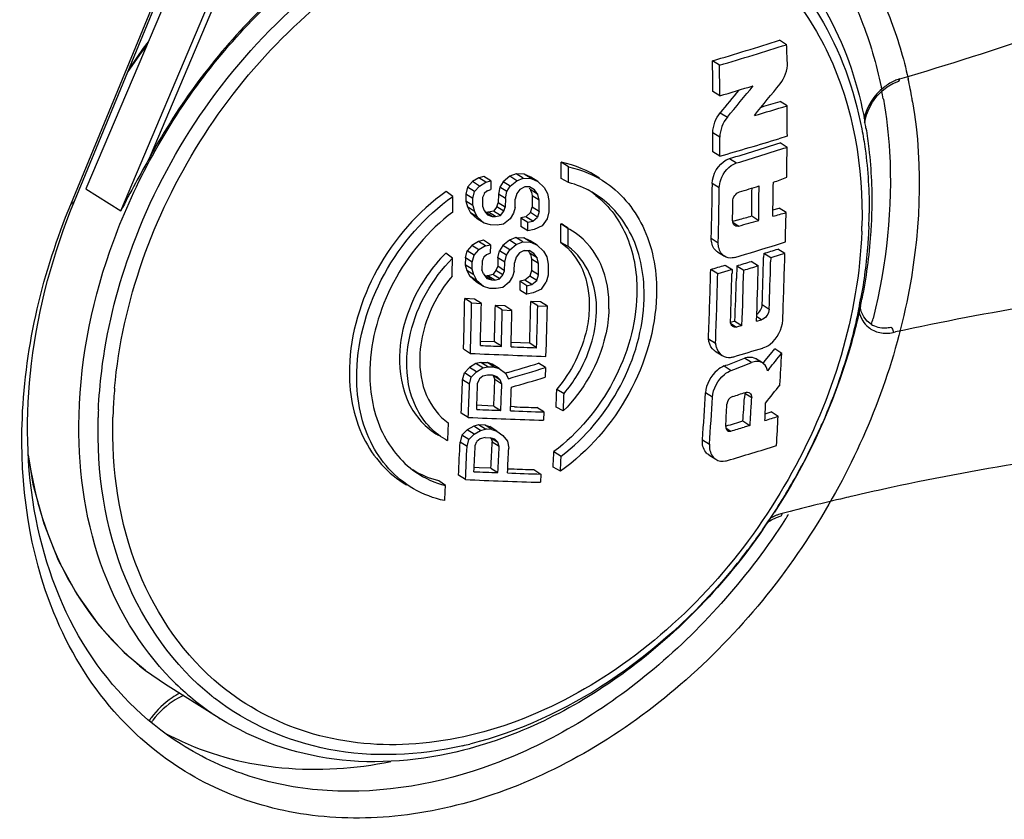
# Model space of a CAD drawing. Header units: millimetres. Extents: x 0 to 420, y 0 to 297.
# Tile 56 of 136: x 325.49 to 327.86, y 97.87 to 99.79. Entities that reach past the tile are written whole.
import ezdxf

# ---------------------------------------------------------------- set-up
doc = ezdxf.new("R2010")
doc.units = ezdxf.units.MM
doc.header["$LTSCALE"] = 23.1
doc.layers.get('0').update_dxf_attribs({"linetype": 'CONTINUOUS'})

msp = doc.modelspace()

# ---------------------------------------------------------------- linework, layer by layer
at = {"color": 7, "linetype": 'Continuous'}
for p, q in [((325.6162, 99.3491), (326.2734, 100.9444)), ((325.6254, 99.3572), (326.2681, 100.9171)), ((326.1394, 100.5358), (325.6527, 99.3862)), ((325.7366, 99.3333), (326.2233, 100.4829)), ((325.808, 99.4657), (326.2362, 100.4773)), ((327.3374, 99.7331), (327.3205, 99.7438)), ((327.1762, 99.6838), (327.1594, 99.6944)), ((327.6286, 99.6515), (327.629, 99.6498)), ((327.6294, 99.6519), (327.6298, 99.6502)), ((327.1766, 99.6102), (327.1598, 99.6208)), ((327.3385, 99.586), (327.3216, 99.5966)), ((327.5699, 99.6033), (327.5702, 99.6018)), ((327.5699, 99.6032), (327.5702, 99.6018)), ((327.178, 99.5695), (327.1949, 99.5588)), ((327.1768, 99.5107), (327.16, 99.5213)), ((327.339, 99.5132), (327.3187, 99.5071)), ((327.3386, 99.4863), (327.3218, 99.4969)), ((327.1766, 99.4649), (327.1598, 99.4755)), ((327.2002, 99.4593), (327.217, 99.4487)), ((326.8131, 99.4391), (326.7956, 99.4506)), ((326.5975, 99.4133), (326.5818, 99.4038)), ((326.6092, 99.4161), (326.5975, 99.4133)), ((326.6143, 99.4027), (326.5975, 99.4133)), ((326.626, 99.4055), (326.6092, 99.4161)), ((326.6717, 99.4167), (326.6561, 99.4037)), ((326.6872, 99.4228), (326.6717, 99.4167)), ((326.6885, 99.4061), (326.6717, 99.4167)), ((326.6729, 99.3931), (326.6885, 99.4061)), ((326.704, 99.4122), (326.6872, 99.4228)), ((326.7067, 99.422), (326.6872, 99.4228)), ((326.6885, 99.4061), (326.704, 99.4122)), ((326.704, 99.4122), (326.722, 99.4115)), ((326.7235, 99.4114), (326.7067, 99.422)), ((326.7222, 99.4145), (326.7067, 99.422)), ((326.722, 99.4115), (326.7235, 99.4114)), ((326.739, 99.4039), (326.7222, 99.4145)), ((326.7235, 99.4114), (326.739, 99.4039)), ((326.813, 99.4017), (326.7956, 99.4117)), ((325.6527, 99.3862), (325.7366, 99.3333)), ((326.57, 99.3907), (326.566, 99.3738)), ((326.5818, 99.4038), (326.57, 99.3907)), ((326.5868, 99.3801), (326.57, 99.3907)), ((326.5986, 99.3932), (326.5818, 99.4038)), ((326.5868, 99.3801), (326.5986, 99.3932)), ((326.5986, 99.3932), (326.6143, 99.4027)), ((326.6143, 99.4027), (326.626, 99.4055)), ((326.6182, 99.382), (326.6195, 99.3825)), ((326.6195, 99.3825), (326.626, 99.385)), ((326.626, 99.4055), (326.626, 99.385)), ((326.6482, 99.3904), (326.6443, 99.3735)), ((326.6561, 99.4037), (326.6482, 99.3904)), ((326.665, 99.3798), (326.6482, 99.3904)), ((326.6729, 99.3931), (326.6561, 99.4037)), ((326.665, 99.3798), (326.6729, 99.3931)), ((326.6962, 99.3853), (326.6884, 99.3754)), ((326.7079, 99.3916), (326.6962, 99.3853)), ((326.7195, 99.3911), (326.7079, 99.3916)), ((326.7311, 99.3838), (326.7195, 99.3911)), ((326.7389, 99.3732), (326.7221, 99.3838)), ((326.7389, 99.3732), (326.7311, 99.3838)), ((326.739, 99.4039), (326.7544, 99.3897)), ((326.7544, 99.3897), (326.7621, 99.3757)), ((327.1756, 99.3887), (327.1587, 99.3993)), ((326.5349, 99.3682), (326.5188, 99.3801)), ((326.5828, 99.3632), (326.566, 99.3738)), ((326.566, 99.3738), (326.566, 99.3568)), ((326.5828, 99.3632), (326.5868, 99.3801)), ((326.5828, 99.3462), (326.5828, 99.3632)), ((326.6064, 99.3655), (326.6063, 99.345)), ((326.609, 99.3722), (326.6064, 99.3655)), ((326.6103, 99.3756), (326.609, 99.3722)), ((326.6168, 99.3809), (326.6103, 99.3756)), ((326.6182, 99.382), (326.6168, 99.3809)), ((326.6443, 99.3735), (326.6442, 99.3531)), ((326.6611, 99.363), (326.6443, 99.3735)), ((326.6611, 99.363), (326.661, 99.3425)), ((326.6611, 99.363), (326.665, 99.3798)), ((326.6844, 99.3415), (326.6845, 99.3619)), ((326.6884, 99.3754), (326.6845, 99.3619)), ((326.7246, 99.3747), (326.7259, 99.37)), ((326.7259, 99.37), (326.7257, 99.3428)), ((326.7427, 99.3595), (326.7259, 99.37)), ((326.7427, 99.3595), (326.7389, 99.3732)), ((326.7425, 99.3322), (326.7427, 99.3595)), ((326.7621, 99.3757), (326.7659, 99.3585)), ((325.6162, 99.3491), (325.6252, 99.3568)), ((326.5828, 99.3462), (326.566, 99.3568)), ((326.566, 99.3568), (326.5699, 99.3429)), ((326.5867, 99.3324), (326.5699, 99.3429)), ((326.5699, 99.3429), (326.5776, 99.3289)), ((326.5828, 99.3462), (326.5867, 99.3324)), ((326.6063, 99.345), (326.6102, 99.3346)), ((326.6403, 99.343), (326.6324, 99.3332)), ((326.6403, 99.343), (326.6442, 99.3531)), ((326.6571, 99.3325), (326.6403, 99.343)), ((326.661, 99.3425), (326.6442, 99.3531)), ((326.6571, 99.3325), (326.661, 99.3425)), ((326.6844, 99.3415), (326.6804, 99.328)), ((326.7217, 99.3294), (326.7257, 99.3428)), ((326.7425, 99.3322), (326.7257, 99.3428)), ((326.7659, 99.3585), (326.7657, 99.3313)), ((327.3045, 99.3359), (327.3192, 99.34)), ((327.3361, 99.3294), (327.3192, 99.34)), ((326.5944, 99.3183), (326.5776, 99.3289)), ((326.5776, 99.3289), (326.5932, 99.3146)), ((326.5918, 99.323), (326.5867, 99.3324)), ((326.5944, 99.3183), (326.5918, 99.323)), ((326.61, 99.304), (326.5932, 99.3146)), ((326.61, 99.304), (326.5944, 99.3183)), ((326.6102, 99.3346), (326.618, 99.324)), ((326.6297, 99.3201), (326.6129, 99.3307)), ((326.6129, 99.3307), (326.6194, 99.3304)), ((326.618, 99.324), (326.6297, 99.3201)), ((326.6324, 99.3332), (326.6207, 99.3303)), ((326.6375, 99.3197), (326.6207, 99.3303)), ((326.6297, 99.3201), (326.6375, 99.3197)), ((326.6492, 99.3226), (326.6324, 99.3332)), ((326.6375, 99.3197), (326.6492, 99.3226)), ((326.6492, 99.3226), (326.6571, 99.3325)), ((326.6725, 99.3148), (326.6569, 99.3018)), ((326.6804, 99.328), (326.6725, 99.3148)), ((326.6984, 99.3167), (326.6982, 99.2963)), ((326.71, 99.3196), (326.6984, 99.3167)), ((326.6984, 99.3167), (326.7152, 99.3061)), ((326.7217, 99.3294), (326.71, 99.3196)), ((326.7268, 99.309), (326.71, 99.3196)), ((326.7385, 99.3188), (326.7217, 99.3294)), ((326.7268, 99.309), (326.7385, 99.3188)), ((326.7425, 99.3322), (326.7385, 99.3188)), ((326.7617, 99.3144), (326.7499, 99.2979)), ((326.7657, 99.3313), (326.7617, 99.3144)), ((327.2214, 99.3122), (327.2077, 99.3082)), ((327.2535, 99.3214), (327.2703, 99.3108)), ((326.6256, 99.2999), (326.61, 99.304)), ((326.6412, 99.2991), (326.6256, 99.2999)), ((326.6569, 99.3018), (326.6412, 99.2991)), ((326.715, 99.2857), (326.6982, 99.2963)), ((326.715, 99.2857), (326.7152, 99.3061)), ((326.7305, 99.2885), (326.715, 99.2857)), ((326.7152, 99.3061), (326.7268, 99.309)), ((326.7499, 99.2979), (326.7305, 99.2885)), ((326.8036, 99.2966), (326.7949, 99.3025)), ((326.8125, 99.2917), (326.7997, 99.2999)), ((326.8123, 99.2907), (326.8036, 99.2966)), ((326.8121, 99.2759), (326.8123, 99.2907)), ((326.8289, 99.2806), (326.8161, 99.2886)), ((327.21, 99.3089), (327.2077, 99.3082)), ((327.208, 99.3061), (327.2224, 99.297)), ((326.6863, 99.2696), (326.6707, 99.2635)), ((326.7031, 99.2591), (326.6863, 99.2696)), ((326.6863, 99.2696), (326.7057, 99.2689)), ((326.7224, 99.2583), (326.7057, 99.2689)), ((326.721, 99.2614), (326.7057, 99.2689)), ((327.1563, 99.2677), (327.1731, 99.2571)), ((326.5809, 99.2505), (326.569, 99.2375)), ((326.5967, 99.26), (326.5809, 99.2505)), ((326.5977, 99.24), (326.5809, 99.2505)), ((326.6084, 99.2629), (326.5967, 99.26)), ((326.6134, 99.2494), (326.5967, 99.26)), ((326.6134, 99.2494), (326.5977, 99.24)), ((326.6252, 99.2523), (326.6084, 99.2629)), ((326.6134, 99.2494), (326.6252, 99.2523)), ((326.6252, 99.2523), (326.625, 99.2319)), ((326.655, 99.2506), (326.6471, 99.2374)), ((326.6707, 99.2635), (326.655, 99.2506)), ((326.6718, 99.24), (326.655, 99.2506)), ((326.6875, 99.2529), (326.6707, 99.2635)), ((326.6718, 99.24), (326.6875, 99.2529)), ((326.6875, 99.2529), (326.7031, 99.2591)), ((326.7031, 99.2591), (326.7209, 99.2583)), ((326.7209, 99.2583), (326.7224, 99.2583)), ((326.7209, 99.2583), (326.7224, 99.2583)), ((326.7378, 99.2509), (326.721, 99.2614)), ((326.7224, 99.2583), (326.7378, 99.2509)), ((326.7378, 99.2509), (326.7531, 99.2367)), ((326.8118, 99.2478), (326.7943, 99.2579)), ((327.3131, 99.2521), (327.3344, 99.2588)), ((327.3331, 99.231), (327.3163, 99.2417)), ((326.5339, 99.2195), (326.5177, 99.2317)), ((326.5649, 99.2208), (326.5647, 99.2038)), ((326.5649, 99.2208), (326.569, 99.2375)), ((326.5817, 99.2102), (326.5649, 99.2208)), ((326.5858, 99.2269), (326.569, 99.2375)), ((326.5817, 99.2102), (326.5858, 99.2269)), ((326.5858, 99.2269), (326.5977, 99.24)), ((326.6079, 99.2191), (326.6052, 99.2125)), ((326.6092, 99.2225), (326.6079, 99.2191)), ((326.6092, 99.2225), (326.6079, 99.2191)), ((326.6158, 99.2278), (326.6092, 99.2225)), ((326.6171, 99.2289), (326.6158, 99.2278)), ((326.6171, 99.2289), (326.6158, 99.2278)), ((326.6171, 99.2289), (326.6184, 99.2294)), ((326.6184, 99.2294), (326.625, 99.2319)), ((326.643, 99.2206), (326.6427, 99.2003)), ((326.643, 99.2206), (326.6471, 99.2374)), ((326.6597, 99.21), (326.643, 99.2206)), ((326.6639, 99.2268), (326.6471, 99.2374)), ((326.6597, 99.21), (326.6639, 99.2268)), ((326.6639, 99.2268), (326.6718, 99.24)), ((326.6871, 99.2224), (326.683, 99.209)), ((326.695, 99.2323), (326.6871, 99.2224)), ((326.7067, 99.2386), (326.695, 99.2323)), ((326.7067, 99.2386), (326.7183, 99.2381)), ((326.7298, 99.2308), (326.7183, 99.2381)), ((326.7374, 99.2204), (326.7206, 99.231)), ((326.723, 99.2218), (326.7243, 99.2173)), ((326.7243, 99.2173), (326.7238, 99.1902)), ((326.7411, 99.2067), (326.7243, 99.2173)), ((326.7374, 99.2204), (326.7298, 99.2308)), ((326.7411, 99.2067), (326.7374, 99.2204)), ((326.7531, 99.2367), (326.7606, 99.2229)), ((326.7606, 99.2229), (326.7642, 99.2058)), ((327.1709, 99.235), (327.1878, 99.2244)), ((327.2824, 99.2312), (327.2821, 99.2213)), ((327.2992, 99.2206), (327.2824, 99.2312)), ((327.2992, 99.2206), (327.299, 99.2107)), ((327.3216, 99.2275), (327.2992, 99.2206)), ((327.3331, 99.231), (327.3216, 99.2275)), ((327.3329, 99.2212), (327.3331, 99.231)), ((326.5815, 99.1932), (326.5647, 99.2038)), ((326.5647, 99.2038), (326.5684, 99.1901)), ((326.5815, 99.1932), (326.5817, 99.2102)), ((326.5852, 99.1795), (326.5815, 99.1932)), ((326.6052, 99.2125), (326.6049, 99.1921)), ((326.6427, 99.2003), (326.6386, 99.1903)), ((326.6594, 99.1897), (326.6427, 99.2003)), ((326.6594, 99.1897), (326.6597, 99.21)), ((326.6827, 99.1887), (326.683, 99.209)), ((326.7406, 99.1796), (326.7411, 99.2067)), ((326.7642, 99.2058), (326.7637, 99.1788)), ((327.1895, 99.2031), (327.2063, 99.1924)), ((327.2174, 99.2016), (327.2165, 99.1709)), ((327.2174, 99.2016), (327.2342, 99.191)), ((327.2525, 99.2123), (327.2694, 99.2017)), ((326.5852, 99.1795), (326.5684, 99.1901)), ((326.5684, 99.1901), (326.576, 99.1762)), ((326.5928, 99.1656), (326.576, 99.1762)), ((326.576, 99.1762), (326.5914, 99.1619)), ((326.5852, 99.1795), (326.5928, 99.1656)), ((326.6087, 99.1818), (326.6049, 99.1921)), ((326.6087, 99.1818), (326.6163, 99.1713)), ((326.6279, 99.1674), (326.6112, 99.178)), ((326.6112, 99.178), (326.6176, 99.1777)), ((326.6163, 99.1713), (326.6279, 99.1674)), ((326.6307, 99.1805), (326.6189, 99.1776)), ((326.6357, 99.1671), (326.6189, 99.1776)), ((326.6386, 99.1903), (326.6307, 99.1805)), ((326.6475, 99.1699), (326.6307, 99.1805)), ((326.6357, 99.1671), (326.6475, 99.1699)), ((326.6554, 99.1797), (326.6386, 99.1903)), ((326.6554, 99.1797), (326.6594, 99.1897)), ((326.6786, 99.1754), (326.6706, 99.1622)), ((326.6827, 99.1887), (326.6786, 99.1754)), ((326.7197, 99.1769), (326.708, 99.1672)), ((326.7238, 99.1902), (326.7197, 99.1769)), ((326.7365, 99.1663), (326.7197, 99.1769)), ((326.7406, 99.1796), (326.7238, 99.1902)), ((326.7365, 99.1663), (326.7406, 99.1796)), ((326.7637, 99.1788), (326.7595, 99.162)), ((327.1547, 99.1829), (327.1549, 99.1928)), ((327.1717, 99.1822), (327.1549, 99.1928)), ((327.1715, 99.1723), (327.1717, 99.1822)), ((327.1957, 99.1893), (327.1717, 99.1822)), ((327.2063, 99.1924), (327.1957, 99.1893)), ((327.2063, 99.1924), (327.2061, 99.1826)), ((327.2168, 99.1807), (327.2165, 99.1709)), ((326.6082, 99.1514), (326.5914, 99.1619)), ((326.6082, 99.1514), (326.5928, 99.1656)), ((326.6237, 99.1473), (326.6082, 99.1514)), ((326.6393, 99.1466), (326.6237, 99.1473)), ((326.6279, 99.1674), (326.6357, 99.1671)), ((326.6549, 99.1493), (326.6393, 99.1466)), ((326.6706, 99.1622), (326.6549, 99.1493)), ((326.6963, 99.1642), (326.6959, 99.144)), ((326.708, 99.1672), (326.6963, 99.1642)), ((326.7131, 99.1537), (326.6963, 99.1642)), ((326.7247, 99.1566), (326.708, 99.1672)), ((326.7127, 99.1334), (326.7131, 99.1537)), ((326.7131, 99.1537), (326.7247, 99.1566)), ((326.7247, 99.1566), (326.7365, 99.1663)), ((326.7477, 99.1456), (326.7595, 99.162)), ((326.5801, 99.1121), (326.5633, 99.1227)), ((326.5867, 99.1216), (326.5633, 99.1227)), ((326.6959, 99.144), (326.7127, 99.1334)), ((326.7282, 99.1362), (326.7127, 99.1334)), ((326.7477, 99.1456), (326.7282, 99.1362)), ((326.5801, 99.1121), (326.6035, 99.111)), ((326.6035, 99.111), (326.5867, 99.1216)), ((326.6538, 99.0953), (326.637, 99.1059)), ((326.6602, 99.1049), (326.637, 99.1059)), ((326.677, 99.0944), (326.6602, 99.1049)), ((326.7391, 99.1054), (326.7223, 99.116)), ((326.7454, 99.1151), (326.7223, 99.116)), ((326.7391, 99.1054), (326.7622, 99.1046)), ((326.7622, 99.1046), (326.7454, 99.1151)), ((327.2786, 99.1082), (327.2955, 99.0976)), ((326.6538, 99.0953), (326.677, 99.0944)), ((327.2768, 99.0716), (327.2655, 99.0787)), ((327.2132, 99.0682), (327.2021, 99.0654)), ((327.2029, 99.0629), (327.2166, 99.0542)), ((327.2132, 99.0682), (327.23, 99.0576)), ((327.23, 99.0576), (327.2166, 99.0542)), ((327.2651, 99.0681), (327.2768, 99.0716)), ((327.5402, 99.0611), (327.5403, 99.0611)), ((326.6348, 99.0185), (326.6354, 99.0406)), ((327.5933, 99.0412), (327.5993, 99.0425)), ((327.5933, 99.0412), (327.5993, 99.0424)), ((326.5604, 99.0015), (326.561, 99.0219)), ((326.6348, 99.0185), (326.6014, 99.0199)), ((326.6516, 99.0079), (326.6348, 99.0185)), ((326.7196, 99.0152), (326.675, 99.0169)), ((326.7364, 99.0046), (326.7196, 99.0152)), ((327.1496, 99.0263), (327.1664, 99.0157)), ((326.5604, 99.0015), (326.5772, 98.9909)), ((327.1653, 98.9964), (327.1822, 98.9858)), ((327.2364, 98.9797), (327.2394, 98.9807)), ((327.286, 98.9735), (327.2985, 98.989)), ((327.2985, 98.989), (327.3087, 99.0016)), ((327.3255, 98.991), (327.3087, 99.0016)), ((326.5747, 98.9572), (326.5626, 98.9443)), ((326.5905, 98.9666), (326.5747, 98.9572)), ((326.5914, 98.9466), (326.5747, 98.9572)), ((326.6023, 98.9694), (326.5905, 98.9666)), ((326.6073, 98.956), (326.5905, 98.9666)), ((326.619, 98.9589), (326.6023, 98.9694)), ((326.6023, 98.9694), (326.6178, 98.9688)), ((326.6073, 98.956), (326.619, 98.9589)), ((326.6345, 98.9582), (326.6178, 98.9688)), ((326.6293, 98.965), (326.6178, 98.9688)), ((326.619, 98.9589), (326.632, 98.9583)), ((326.6461, 98.9544), (326.6293, 98.965)), ((326.632, 98.9583), (326.6345, 98.9582)), ((326.6345, 98.9582), (326.6461, 98.9544)), ((326.7579, 98.9569), (326.7411, 98.9675)), ((326.7579, 98.9569), (326.7571, 98.9335)), ((327.1875, 98.9607), (327.2043, 98.9501)), ((327.22, 98.9733), (327.2364, 98.9797)), ((327.2533, 98.9691), (327.2364, 98.9797)), ((327.2563, 98.9701), (327.2533, 98.9691)), ((327.2795, 98.9679), (327.2627, 98.9785)), ((327.2808, 98.967), (327.286, 98.9735)), ((326.5581, 98.9277), (326.5626, 98.9443)), ((326.5793, 98.9337), (326.5626, 98.9443)), ((326.5749, 98.9172), (326.5793, 98.9337)), ((326.5854, 98.9402), (326.5793, 98.9337)), ((326.5914, 98.9466), (326.5854, 98.9402)), ((326.5914, 98.9466), (326.6073, 98.956)), ((326.6067, 98.9359), (326.5987, 98.9295)), ((326.6184, 98.9388), (326.6067, 98.9359)), ((326.63, 98.9383), (326.6184, 98.9388)), ((326.6415, 98.9345), (326.63, 98.9383)), ((326.6322, 98.938), (326.6352, 98.9296)), ((326.6339, 98.937), (326.649, 98.9275)), ((326.649, 98.9275), (326.6415, 98.9345)), ((326.6461, 98.9544), (326.6612, 98.9437)), ((326.6612, 98.9437), (326.6685, 98.93)), ((326.6661, 98.9449), (326.6613, 98.9435)), ((327.2955, 98.9537), (327.2917, 98.949)), ((326.5749, 98.9172), (326.5581, 98.9277)), ((326.5973, 98.9263), (326.5944, 98.9197)), ((326.5987, 98.9295), (326.5973, 98.9263)), ((326.6352, 98.9296), (326.6358, 98.9278)), ((326.6525, 98.9173), (326.6358, 98.9278)), ((326.6525, 98.9173), (326.649, 98.9275)), ((326.7848, 98.9052), (326.8023, 98.8945)), ((327.1592, 98.8856), (327.1424, 98.8962)), ((327.2366, 98.8948), (327.2359, 98.8837)), ((327.2534, 98.8841), (327.2366, 98.8948)), ((326.6046, 98.8656), (326.5925, 98.8661)), ((326.6334, 98.8644), (326.6046, 98.8656)), ((326.6334, 98.8644), (326.6502, 98.8538)), ((326.6829, 98.8626), (326.6737, 98.8629)), ((326.8005, 98.8526), (326.783, 98.8616)), ((326.572, 98.837), (326.5552, 98.8476)), ((326.7538, 98.8501), (326.737, 98.8607)), ((326.7538, 98.8501), (326.753, 98.8301)), ((327.286, 98.8457), (327.3002, 98.8502)), ((327.3171, 98.8396), (327.3002, 98.8502)), ((326.5238, 98.8236), (326.523, 98.803)), ((326.585, 98.8163), (326.569, 98.807)), ((326.5967, 98.8192), (326.585, 98.8163)), ((326.6017, 98.8057), (326.585, 98.8163)), ((326.6135, 98.8086), (326.5967, 98.8192)), ((326.6122, 98.8185), (326.5967, 98.8192)), ((326.6289, 98.808), (326.6122, 98.8185)), ((326.6122, 98.8185), (326.6236, 98.8148)), ((326.6404, 98.8042), (326.6236, 98.8148)), ((327.2325, 98.8284), (327.2493, 98.8178)), ((327.2493, 98.8178), (327.2355, 98.8137)), ((326.523, 98.803), (326.5222, 98.7843)), ((326.5568, 98.7941), (326.5522, 98.7777)), ((326.569, 98.807), (326.5568, 98.7941)), ((326.5736, 98.7836), (326.5568, 98.7941)), ((326.5858, 98.7964), (326.569, 98.807)), ((326.5798, 98.79), (326.5838, 98.7943)), ((326.5838, 98.7943), (326.5858, 98.7964)), ((326.5858, 98.7964), (326.6017, 98.8057)), ((326.6017, 98.8057), (326.6135, 98.8086)), ((326.6162, 98.8085), (326.6135, 98.8086)), ((326.6289, 98.808), (326.6162, 98.8085)), ((326.6289, 98.808), (326.6404, 98.8042)), ((326.6404, 98.8042), (326.6554, 98.7936)), ((326.6554, 98.7936), (326.6663, 98.7799)), ((327.1913, 98.8116), (327.203, 98.8042)), ((326.5183, 98.7835), (326.5164, 98.7846)), ((326.5222, 98.7843), (326.5221, 98.7815)), ((326.569, 98.7671), (326.5522, 98.7777)), ((326.569, 98.7671), (326.5736, 98.7836)), ((326.5736, 98.7836), (326.5798, 98.79)), ((326.5885, 98.7696), (326.5928, 98.7794)), ((326.6009, 98.7858), (326.5928, 98.7794)), ((326.6126, 98.7886), (326.6009, 98.7858)), ((326.6126, 98.7886), (326.6242, 98.7882)), ((326.6356, 98.7844), (326.6242, 98.7882)), ((326.6263, 98.788), (326.6291, 98.7796)), ((326.6281, 98.7869), (326.6431, 98.7774)), ((326.6291, 98.7796), (326.6297, 98.7779)), ((326.6464, 98.7673), (326.6297, 98.7779)), ((326.6431, 98.7774), (326.6356, 98.7844)), ((326.6464, 98.7673), (326.6431, 98.7774)), ((326.6663, 98.7799), (326.6694, 98.7632)), ((327.135, 98.7835), (327.1518, 98.7729)), ((326.7779, 98.7548), (326.7953, 98.744)), ((327.15, 98.7469), (327.1669, 98.7363)), ((326.5652, 98.6875), (326.5484, 98.6981)), ((326.5978, 98.716), (326.586, 98.7165)), ((326.6266, 98.7149), (326.5978, 98.716)), ((326.6266, 98.7149), (326.6434, 98.7043)), ((326.6669, 98.7135), (326.6756, 98.7132)), ((326.7299, 98.7114), (326.7467, 98.7008)), ((326.7467, 98.7008), (326.7456, 98.681)), ((326.7934, 98.7077), (326.7759, 98.7171)), ((326.5171, 98.6731), (326.501, 98.6843)), ((327.5891, 98.6684), (327.578, 98.666)), ((327.5891, 98.6683), (327.578, 98.666)), ((325.796, 98.2289), (325.844, 98.1956)), ((325.844, 98.1956), (325.9728, 98.1144))]:
    msp.add_line(p, q, dxfattribs=at)
for points in [[(325.8025, 99.7401), (325.7899, 99.7244), (325.7565, 99.6753)], [(327.5249, 99.5459), (327.5251, 99.548), (327.5292, 99.5641), (327.5356, 99.58), (327.5441, 99.5952), (327.5544, 99.6092), (327.5663, 99.6215), (327.5793, 99.6317), (327.5929, 99.6396), (327.607, 99.645)], [(327.5403, 99.0611), (327.531, 99.0685), (327.5228, 99.0789), (327.5169, 99.0915), (327.5139, 99.1035)], [(325.5145, 98.7422), (325.5252, 98.6769), (325.5511, 98.5822), (325.5863, 98.4936), (325.6307, 98.4118), (325.6838, 98.3378), (325.7449, 98.2722), (325.7957, 98.2291)], [(327.2917, 98.5848), (327.3011, 98.5909), (327.3127, 98.5965), (327.3239, 98.6003)]]:
    msp.add_lwpolyline(points, dxfattribs=at)
for centre, radius, start, end in [((325.5334, 106.7632), 7.409, 286.27525, 289.09196), ((323.5339, 111.7997), 12.6366, 286.67265, 287.43661), ((327.0127, 98.8196), 1.5187, 143.1487, 146.1371), ((323.5399, 111.831), 12.6799, 286.66537, 287.42682), ((312.5689, 99.0853), 14.7826, 2.3436, 2.51191), ((312.5089, 99.5868), 14.6509, 0.13305, 0.42081), ((312.5253, 99.5777), 14.6513, 0.1271, 0.41484), ((327.6392, 99.5518), 0.1036, 109.1371, 115.3789), ((327.6365, 99.5595), 0.0954, 106.2721, 109.0906), ((326.5706, 99.4172), 1.0845, 9.9188, 12.4082), ((323.5316, 111.9264), 12.8443, 286.48596, 286.86083), ((315.4541, 109.2961), 15.2334, 320.31965, 320.58591), ((316.6326, 108.3321), 13.7307, 320.28625, 320.69433), ((316.6441, 108.2336), 13.7068, 320.75861, 321.17006), ((326.5322, 99.4202), 1.0537, 10.0029, 11.0078), ((323.6253, 111.9653), 12.9092, 286.43019, 286.63863), ((326.5487, 99.4132), 1.1067, 9.7041, 9.9264), ((326.545, 99.4126), 1.1105, 9.4734, 9.7041), ((323.7215, 111.6853), 12.6284, 286.27188, 286.64358), ((312.9689, 99.4388), 14.3704, 0.29669, 0.58685), ((326.5564, 99.3712), 0.9851, 9.4332, 10.2446), ((312.7737, 99.5705), 14.3864, 359.62171, 359.80381), ((312.7048, 99.5614), 14.4721, 359.61827, 359.79926), ((323.6218, 111.7208), 12.761, 286.17466, 286.84013), ((323.5469, 111.4801), 12.5637, 286.90474, 287.48517), ((323.5446, 111.5378), 12.6346, 286.8975, 287.47474), ((313.0384, 99.6319), 14.3009, 359.12916, 359.41676), ((312.9426, 99.4483), 13.8531, 359.84846, 0.0094), ((312.8419, 99.4392), 13.9712, 359.84647, 359.99966), ((322.9286, 111.011), 12.4064, 290.65818, 290.81742), ((328.315, 100.5575), 1.9786, 216.1923, 216.3189), ((326.005, 98.8597), 0.8882, 36.1631, 36.3052), ((326.1797, 99.234), 0.5627, 15.2005, 15.4422), ((326.741, 99.1951), 0.2232, 51.9161, 57.7145), ((313.0802, 99.5986), 14.08, 358.65357, 359.18915), ((312.9887, 99.5905), 14.1883, 358.65365, 359.18513), ((323.5395, 111.5845), 12.7493, 286.79624, 287.01917), ((313.177, 99.4973), 14.0776, 359.28425, 359.5568), ((313.0756, 99.4883), 14.1958, 359.2837, 359.61769), ((313.1181, 99.5776), 14.1885, 358.96171, 359.29203), ((311.4419, 99.3981), 15.093, 359.74459, 359.88646), ((327.7328, 99.6554), 1.0466, 195.1715, 195.5608), ((312.9986, 99.4943), 14.2101, 359.25785, 359.44418), ((326.6081, 99.1048), 0.2259, 86.8048, 87.1396), ((323.7161, 111.545), 12.7251, 285.9895, 286.13981), ((323.9444, 111.4724), 12.6078, 285.45534, 285.60553), ((313.4052, 99.6241), 13.934, 358.49772, 358.7881), ((326.4256, 99.3389), 1.1103, 358.458, 359.4499), ((313.0536, 99.456), 13.7421, 359.17391, 359.35962), ((326.7201, 99.1575), 0.1632, 60.7937, 62.7011), ((326.7366, 99.1466), 0.1627, 60.7688, 62.2797), ((323.7147, 111.6045), 12.7976, 285.90776, 286.13106), ((326.0426, 99.3362), 1.4764, 358.001, 358.4586), ((326.4129, 99.3392), 1.123, 357.8389, 358.4583), ((313.0875, 99.446), 13.7257, 359.17266, 359.2899), ((323.5549, 111.3758), 12.6928, 286.75156, 287.22283), ((323.6271, 111.1348), 12.4522, 287.0706, 287.23378), ((311.747, 99.3858), 14.7878, 359.1907, 359.35591), ((328.1291, 100.2593), 1.7439, 215.9215, 216.0631), ((325.969, 98.6868), 0.928, 35.9053, 36.0376), ((326.1278, 99.0728), 0.6136, 14.7202, 14.9411), ((327.8382, 99.5216), 1.1547, 194.6936, 195.0449), ((313.6068, 99.5889), 13.6803, 357.9863, 358.46012), ((313.6146, 99.59), 13.7233, 357.83132, 358.45991), ((323.5107, 111.5178), 12.8525, 286.47157, 286.63238), ((323.5697, 111.3112), 12.6471, 286.76352, 286.92985), ((323.5648, 111.3787), 12.7281, 286.75588, 286.92117), ((313.5266, 99.5712), 13.7477, 357.9029, 358.4597), ((313.5373, 99.5808), 13.7667, 357.98853, 358.45939), ((326.6056, 98.9263), 0.2517, 86.9708, 87.2705), ((321.774, 103.121), 6.2739, 320.96656, 321.08182), ((313.4787, 99.5505), 13.6809, 357.8044, 358.46038), ((313.4443, 99.5413), 13.7322, 357.80666, 358.4602), ((313.4401, 99.5528), 13.7709, 357.97922, 358.45953), ((313.5729, 99.5681), 13.6494, 357.90117, 358.33249), ((313.4864, 99.5607), 13.7528, 357.90361, 358.4597), ((312.5457, 99.3987), 14.0204, 358.46029, 358.872), ((312.3606, 99.3938), 14.2223, 358.3765, 358.86485), ((312.4407, 99.3981), 14.1657, 358.42998, 358.83862), ((312.6432, 99.4168), 13.9973, 358.45977, 358.72718), ((312.7424, 99.4385), 13.9836, 358.45956, 358.67856), ((312.9984, 99.4217), 13.7443, 358.26103, 358.68147), ((313.1089, 99.4254), 13.657, 358.14645, 358.65384), ((326.2378, 99.3585), 1.2993, 348.8005, 348.9916), ((326.2435, 99.3574), 1.2935, 348.9913, 349.5087), ((326.2009, 99.3804), 1.3427, 348.1003, 348.8661), ((329.0169, 92.5082), 6.6863, 99.27589, 102.24001), ((312.663, 99.4064), 13.9942, 358.36815, 358.72631), ((312.7588, 99.4104), 13.9218, 358.33925, 358.69917), ((326.0932, 99.4365), 1.4964, 345.4586, 346.0114), ((312.8696, 99.4353), 13.8564, 358.26272, 358.45875), ((327.4058, 117.3954), 18.403, 267.49392, 267.65113), ((327.3892, 116.9824), 17.9897, 267.72409, 267.92052), ((323.5715, 111.1965), 12.7442, 286.59073, 286.91796), ((327.3901, 117.1277), 18.155, 267.43364, 268.00719), ((316.3073, 107.8206), 14.1195, 321.09821, 321.29258), ((314.0027, 99.6667), 13.3399, 356.77072, 357.09666), ((322.4344, 113.1462), 14.8184, 286.59273, 286.89571), ((322.6322, 112.5331), 14.1892, 286.52663, 286.9037), ((321.5831, 113.4363), 15.5227, 291.16461, 291.29315), ((322.634, 110.7777), 12.6799, 291.12715, 291.36461), ((322.7326, 112.5763), 14.224, 286.0932, 286.43564), ((312.9932, 99.3853), 13.5726, 357.72939, 358.06801), ((312.8964, 99.3785), 13.6863, 357.73257, 358.06838), ((312.9226, 99.3831), 13.6797, 357.79254, 358.05858), ((313.0422, 99.406), 13.602, 357.71807, 357.98544), ((313.0122, 99.3967), 13.6488, 357.72046, 357.98691), ((313.0539, 99.402), 13.6305, 357.69155, 357.93017), ((316.2303, 107.6861), 14.1401, 321.43908, 321.66327), ((326.847, 98.8065), 1.1299, 174.8885, 177.51), ((313.826, 99.418), 12.969, 357.54109, 357.73384), ((313.7815, 99.4096), 13.031, 357.55025, 357.73469), ((313.9826, 99.7036), 13.1846, 355.99809, 356.48906), ((313.8817, 99.6997), 13.3025, 356.00482, 356.49146), ((323.3164, 111.0355), 12.7563, 287.75781, 287.9074), ((327.3548, 117.4733), 18.6229, 267.9323, 268.0989), ((313.9163, 99.4974), 13.2923, 357.05701, 357.28811), ((314.0563, 99.6735), 13.2032, 356.32994, 356.57054), ((313.7595, 99.6816), 13.5175, 356.44942, 356.61806), ((314.0722, 99.3766), 13.2244, 357.62899, 357.813), ((326.8079, 98.8065), 1.1263, 177.5187, 178.4575), ((326.8115, 98.8082), 1.0944, 177.5189, 178.4578), ((327.3591, 117.0833), 18.2432, 267.59063, 267.77301), ((327.3396, 116.5736), 17.7332, 267.84649, 268.10684), ((314.2801, 99.6478), 12.9958, 356.33826, 356.45602), ((323.4993, 110.7583), 12.5152, 287.6089, 287.76142), ((314.1982, 99.5666), 13.139, 356.52029, 356.82817), ((327.342, 116.773), 17.9525, 267.5417, 268.11979), ((323.6457, 111.0194), 12.7077, 286.20416, 286.39472), ((326.0731, 99.4124), 1.4731, 332.8012, 336.0534), ((326.091, 99.4043), 1.4535, 336.0593, 336.449), ((323.5079, 111.5445), 13.2653, 286.17367, 286.3201), ((326.5978, 98.9255), 0.1627, 240.7683, 242.2789), ((313.2612, 99.3735), 13.3044, 357.09016, 357.43341), ((313.1937, 99.366), 13.3887, 357.09506, 357.43616), ((313.195, 99.3717), 13.4071, 357.1562, 357.42594), ((313.3143, 99.3943), 13.3296, 357.07868, 357.34977), ((313.2872, 99.3849), 13.3735, 357.0831, 357.35331), ((323.5989, 110.846), 12.6351, 286.53537, 287.09486), ((313.326, 99.3901), 13.358, 357.05379, 357.30999), ((313.9667, 99.4196), 12.8284, 356.86085, 357.02965), ((314.009, 99.4068), 12.8035, 356.87029, 357.03265), ((327.1827, 98.7743), 0.0426, 280.6994, 286.5668), ((326.0581, 99.4199), 1.4899, 331.7305, 332.8061), ((328.9148, 92.5093), 6.3002, 99.00173, 102.14735), ((327.3098, 116.7196), 18.0276, 267.69754, 267.88149), ((327.2931, 116.2573), 17.565, 267.95549, 268.21746), ((327.3156, 117.4266), 18.7243, 268.04122, 268.20738), ((326.052, 99.4232), 1.4968, 329.0565, 331.7298), ((312.7474, 99.362), 13.787, 356.98533, 357.13603), ((327.2952, 116.4659), 17.7934, 267.64885, 268.2302), ((326.0516, 99.4234), 1.4973, 327.7157, 329.0573), ((328.9572, 92.3035), 6.5103, 102.23081, 102.96389), ((328.9829, 92.1935), 6.6232, 103.15153, 104.47886), ((328.9666, 92.2621), 6.5528, 102.9633, 103.14949), ((326.058, 99.4194), 1.4897, 325.0951, 327.7175), ((326.0218, 99.4422), 1.5327, 325.9736, 327.0978), ((327.3549, 98.5033), 0.1069, 112.2013, 115.8291), ((325.9364, 99.4956), 1.6644, 327.1663, 327.6211), ((326.0267, 99.4388), 1.5267, 325.1974, 325.9734), ((327.3583, 98.4964), 0.1146, 115.852, 121.6812), ((326.0692, 99.4116), 1.4761, 323.8712, 325.0935), ((326.0813, 99.4028), 1.4611, 320.7619, 323.8719), ((326.0843, 99.4003), 1.4572, 320.1353, 320.76), ((326.3246, 98.6654), 0.6537, 224.3352, 235.5218), ((326.3479, 98.6597), 0.6298, 231.4514, 232.2304), ((325.9889, 97.9793), 0.2248, 142.8861, 145.1648), ((325.9776, 97.9864), 0.2047, 143.1478, 145.0825), ((326.3213, 98.6615), 0.6486, 235.5629, 237.8083), ((326.1772, 98.705), 0.7106, 242.0118, 245.6585), ((326.3566, 98.935), 0.91, 282.8149, 283.9356)]:
    msp.add_arc(centre, radius, start, end, dxfattribs=at)
for points, knots in [([(327.0648, 100.1247), (326.9602, 100.1611), (326.718, 100.1809), (326.3626, 100.059), (326.0417, 99.8139), (325.8756, 99.5892), (325.808, 99.4657)], [0, 0, 0, 0, 0.217704, 0.458861, 0.723311, 1, 1, 1, 1]), ([(325.6361, 98.8426), (325.6399, 98.9852), (325.6857, 99.2027), (325.8079, 99.469), (325.9696, 99.7184), (326.2271, 99.9729), (326.4862, 100.1005), (326.6171, 100.1338)], [0, 0, 0, 0, 0.248492, 0.378511, 0.509423, 0.764567, 1, 1, 1, 1]), ([(325.7579, 99.2305), (325.8358, 99.4496), (326.0341, 99.7522), (326.3997, 100.0161), (326.695, 100.1228), (326.9878, 100.125), (327.2467, 100.0151), (327.4361, 99.8051), (327.5, 99.6255), (327.5181, 99.5308)], [0, 0, 0, 0, 0.284848, 0.421586, 0.547873, 0.663287, 0.772075, 0.881946, 1, 1, 1, 1]), ([(326.4111, 99.965), (326.5358, 100.0329), (326.7424, 100.0992), (327.0139, 100.0741), (327.1924, 100.0012), (327.3398, 99.8774), (327.487, 99.65), (327.5223, 99.4372), (327.5185, 99.2965)], [0, 0, 0, 0, 0.264277, 0.385285, 0.501644, 0.617699, 0.737921, 1, 1, 1, 1]), ([(325.7215, 98.9072), (325.7401, 99.1153), (325.8878, 99.524), (326.1916, 99.8349), (326.371, 99.9421)], [0, 0, 0, 0, 0.499845, 1, 1, 1, 1]), ([(327.3948, 99.8725), (327.411, 99.8492), (327.4724, 99.7486), (327.5099, 99.6342), (327.5258, 99.5464)], [0, 0, 0, 0, 0.241357, 1, 1, 1, 1]), ([(327.4999, 99.8328), (327.5074, 99.8164), (327.5358, 99.748), (327.5559, 99.6763), (327.5665, 99.6214)], [0, 0, 0, 0, 0.244466, 1, 1, 1, 1]), ([(327.566, 99.8439), (327.5728, 99.8288), (327.599, 99.7666), (327.6184, 99.7016), (327.6294, 99.6519)], [0, 0, 0, 0, 0.245076, 1, 1, 1, 1]), ([(327.5948, 99.6454), (327.5863, 99.6413), (327.5532, 99.6202), (327.5303, 99.5842), (327.5229, 99.5556)], [0, 0, 0, 0, 0.242309, 1, 1, 1, 1]), ([(327.5702, 99.6018), (327.5775, 99.5602), (327.5975, 99.3844), (327.5776, 99.2051), (327.5452, 99.0748)], [0, 0, 0, 0, 0.239587, 1, 1, 1, 1]), ([(327.6404, 99.5953), (327.6668, 99.437), (327.6507, 99.0946), (327.5257, 98.7787), (327.4391, 98.6285)], [0, 0, 0, 0, 0.480776, 1, 1, 1, 1]), ([(327.5181, 99.5308), (327.5212, 99.5145), (327.5322, 99.4475), (327.5363, 99.3794), (327.5358, 99.3282)], [0, 0, 0, 0, 0.244736, 1, 1, 1, 1]), ([(327.5281, 99.5326), (327.5309, 99.5161), (327.5404, 99.4484), (327.5432, 99.3797), (327.5418, 99.3281)], [0, 0, 0, 0, 0.244918, 1, 1, 1, 1]), ([(327.1756, 99.3887), (327.1756, 99.3952), (327.1802, 99.4199), (327.1992, 99.4433), (327.217, 99.4487)], [0, 0, 0, 0, 0.259039, 1, 1, 1, 1]), ([(326.9041, 99.4005), (326.9437, 99.3733), (327.0103, 99.2881), (327.0259, 99.1836), (327.0244, 99.1298)], [0, 0, 0, 0, 0.471987, 1, 1, 1, 1]), ([(326.5188, 99.3801), (326.4506, 99.3321), (326.3382, 99.203), (326.2886, 99.0384), (326.2864, 98.9566)], [0, 0, 0, 0, 0.505068, 1, 1, 1, 1]), ([(326.3039, 98.9462), (326.3061, 99.0276), (326.3554, 99.1915), (326.4671, 99.3203), (326.5349, 99.3682)], [0, 0, 0, 0, 0.494857, 1, 1, 1, 1]), ([(326.9947, 99.1214), (326.9961, 99.1737), (326.98, 99.2757), (326.9101, 99.3553), (326.8697, 99.3786)], [0, 0, 0, 0, 0.528747, 1, 1, 1, 1]), ([(326.8787, 99.3708), (326.9117, 99.345), (326.9658, 99.269), (326.9786, 99.1785), (326.9773, 99.1318)], [0, 0, 0, 0, 0.472778, 1, 1, 1, 1]), ([(325.5757, 98.3669), (325.5158, 98.5133), (325.4686, 98.8558), (325.5493, 99.1868), (325.6162, 99.3491)], [0, 0, 0, 0, 0.473851, 1, 1, 1, 1]), ([(325.8813, 98.0513), (325.792, 98.1078), (325.6326, 98.2702), (325.5105, 98.6004), (325.5046, 98.9791), (325.5741, 99.2328), (325.6254, 99.3572)], [0, 0, 0, 0, 0.220717, 0.457915, 0.718844, 1, 1, 1, 1]), ([(326.5348, 99.3308), (326.476, 99.2864), (326.3797, 99.1706), (326.3373, 99.0253), (326.3354, 98.9534)], [0, 0, 0, 0, 0.506164, 1, 1, 1, 1]), ([(327.5418, 99.3281), (327.5413, 99.311), (327.5379, 99.2416), (327.5284, 99.1725), (327.5183, 99.1211)], [0, 0, 0, 0, 0.245871, 1, 1, 1, 1]), ([(327.5351, 99.2968), (327.5345, 99.2824), (327.5312, 99.2238), (327.5235, 99.1654), (327.5154, 99.1219)], [0, 0, 0, 0, 0.246404, 1, 1, 1, 1]), ([(327.5181, 99.2847), (327.5105, 99.0835), (327.386, 98.6794), (327.046, 98.2869), (326.7007, 98.0976), (326.4368, 98.0373), (326.1839, 98.0641), (326.038, 98.142), (325.9771, 98.1918)], [0, 0, 0, 0, 0.267822, 0.540819, 0.668549, 0.786387, 0.895376, 1, 1, 1, 1]), ([(326.9102, 99.098), (326.9112, 99.1343), (326.9007, 99.2049), (326.8557, 99.2623), (326.8289, 99.2806)], [0, 0, 0, 0, 0.528069, 1, 1, 1, 1]), ([(327.171, 99.235), (327.1686, 99.2365), (327.1592, 99.2448), (327.156, 99.2582), (327.1563, 99.2677)], [0, 0, 0, 0, 0.229657, 1, 1, 1, 1]), ([(326.7943, 99.2579), (326.817, 99.2417), (326.8548, 99.192), (326.8637, 99.1314), (326.8629, 99.1003)], [0, 0, 0, 0, 0.472201, 1, 1, 1, 1]), ([(326.8803, 99.0898), (326.8812, 99.1211), (326.8723, 99.1817), (326.8344, 99.2315), (326.8118, 99.2478)], [0, 0, 0, 0, 0.527805, 1, 1, 1, 1]), ([(327.1878, 99.2244), (327.1854, 99.2259), (327.176, 99.2342), (327.1728, 99.2476), (327.1731, 99.2571)], [0, 0, 0, 0, 0.230108, 1, 1, 1, 1]), ([(325.6827, 98.8552), (325.6841, 98.8863), (325.6949, 99.0138), (325.7255, 99.1394), (325.7579, 99.2305)], [0, 0, 0, 0, 0.243512, 1, 1, 1, 1]), ([(326.5177, 99.2317), (326.5011, 99.2151), (326.4425, 99.1448), (326.4086, 99.0526), (326.4067, 98.9846)], [0, 0, 0, 0, 0.256274, 1, 1, 1, 1]), ([(326.4242, 98.9742), (326.4248, 98.9961), (326.4373, 99.0864), (326.4853, 99.1708), (326.5339, 99.2195)], [0, 0, 0, 0, 0.24206, 1, 1, 1, 1]), ([(327.2132, 99.2216), (327.211, 99.221), (327.2025, 99.2192), (327.1931, 99.221), (327.1878, 99.2244)], [0, 0, 0, 0, 0.268863, 1, 1, 1, 1]), ([(326.5333, 99.1769), (326.5215, 99.163), (326.4802, 99.1054), (326.4567, 99.0341), (326.4553, 98.9816)], [0, 0, 0, 0, 0.257612, 1, 1, 1, 1]), ([(326.9773, 99.1318), (326.9754, 99.06), (326.933, 98.9148), (326.8367, 98.7992), (326.7779, 98.7548)], [0, 0, 0, 0, 0.493868, 1, 1, 1, 1]), ([(327.0244, 99.1298), (327.0222, 99.0484), (326.9729, 98.8845), (326.8613, 98.7557), (326.7934, 98.7077)], [0, 0, 0, 0, 0.494857, 1, 1, 1, 1]), ([(326.8629, 99.1003), (326.8624, 99.0832), (326.8535, 99.0127), (326.8196, 98.9461), (326.7848, 98.9052)], [0, 0, 0, 0, 0.24131, 1, 1, 1, 1]), ([(326.7953, 98.744), (326.8541, 98.7885), (326.9504, 98.9042), (326.9928, 99.0495), (326.9947, 99.1214)], [0, 0, 0, 0, 0.506164, 1, 1, 1, 1]), ([(327.5147, 99.1035), (327.5057, 99.0605), (327.4603, 98.8873), (327.382, 98.723), (327.3086, 98.6096)], [0, 0, 0, 0, 0.245558, 1, 1, 1, 1]), ([(327.5124, 99.1062), (327.5077, 99.0823), (327.4857, 98.9858), (327.4532, 98.8918), (327.4234, 98.8235)], [0, 0, 0, 0, 0.246331, 1, 1, 1, 1]), ([(326.9102, 99.098), (326.9096, 99.076), (326.8971, 98.9857), (326.8491, 98.9013), (326.8005, 98.8526)], [0, 0, 0, 0, 0.242058, 1, 1, 1, 1]), ([(326.8023, 98.8945), (326.8141, 98.9084), (326.8554, 98.966), (326.8789, 99.0373), (326.8803, 99.0898)], [0, 0, 0, 0, 0.257612, 1, 1, 1, 1]), ([(327.2801, 99.0039), (327.2864, 99.0058), (327.3115, 99.0198), (327.3271, 99.049), (327.328, 99.0707)], [0, 0, 0, 0, 0.23514, 1, 1, 1, 1]), ([(327.5341, 99.0538), (327.5418, 99.0474), (327.5614, 99.0381), (327.5829, 99.0389), (327.5933, 99.0412)], [0, 0, 0, 0, 0.483401, 1, 1, 1, 1]), ([(327.5403, 99.0611), (327.5505, 99.0547), (327.5678, 99.0507), (327.584, 99.053), (327.5883, 99.0539)], [0, 0, 0, 0, 0.733729, 1, 1, 1, 1]), ([(327.5883, 99.0539), (327.5891, 99.0534), (327.5923, 99.0499), (327.5935, 99.0449), (327.5933, 99.0412)], [0, 0, 0, 0, 0.210037, 1, 1, 1, 1]), ([(327.1653, 98.9964), (327.1631, 98.9978), (327.1542, 99.0054), (327.1502, 99.0175), (327.1496, 99.0263)], [0, 0, 0, 0, 0.233234, 1, 1, 1, 1]), ([(327.1664, 99.0157), (327.1666, 99.0126), (327.1684, 99.0012), (327.1751, 98.9902), (327.1822, 98.9858)], [0, 0, 0, 0, 0.277282, 1, 1, 1, 1]), ([(326.4067, 98.9846), (326.4057, 98.9459), (326.4176, 98.8705), (326.4693, 98.8117), (326.4992, 98.7945)], [0, 0, 0, 0, 0.528778, 1, 1, 1, 1]), ([(326.4553, 98.9816), (326.4544, 98.9503), (326.4633, 98.8897), (326.5011, 98.8399), (326.5238, 98.8236)], [0, 0, 0, 0, 0.527805, 1, 1, 1, 1]), ([(327.1822, 98.9858), (327.1881, 98.9821), (327.1985, 98.9802), (327.2079, 98.9821), (327.2104, 98.9829)], [0, 0, 0, 0, 0.729811, 1, 1, 1, 1]), ([(327.2394, 98.9807), (327.2415, 98.9814), (327.2492, 98.9831), (327.2578, 98.9816), (327.2627, 98.9785)], [0, 0, 0, 0, 0.271574, 1, 1, 1, 1]), ([(326.2864, 98.9566), (326.2849, 98.8994), (326.3026, 98.7877), (326.3791, 98.7006), (326.4233, 98.6751)], [0, 0, 0, 0, 0.528747, 1, 1, 1, 1]), ([(326.5164, 98.7846), (326.4866, 98.8017), (326.435, 98.8604), (326.4231, 98.9356), (326.4242, 98.9742)], [0, 0, 0, 0, 0.471244, 1, 1, 1, 1]), ([(327.1874, 98.9607), (327.1814, 98.9583), (327.1583, 98.9439), (327.1436, 98.9167), (327.1423, 98.8962)], [0, 0, 0, 0, 0.239202, 1, 1, 1, 1]), ([(327.2795, 98.9679), (327.2747, 98.971), (327.2661, 98.9724), (327.2583, 98.9707), (327.2563, 98.9701)], [0, 0, 0, 0, 0.728389, 1, 1, 1, 1]), ([(327.2917, 98.949), (327.2913, 98.951), (327.2892, 98.9583), (327.2842, 98.965), (327.2795, 98.9679)], [0, 0, 0, 0, 0.271059, 1, 1, 1, 1]), ([(326.4406, 98.6652), (326.3964, 98.6906), (326.32, 98.7776), (326.3024, 98.8891), (326.3039, 98.9462)], [0, 0, 0, 0, 0.471253, 1, 1, 1, 1]), ([(326.3354, 98.9534), (326.3341, 98.9042), (326.3483, 98.8085), (326.4092, 98.7306), (326.4455, 98.7057)], [0, 0, 0, 0, 0.528011, 1, 1, 1, 1]), ([(327.1592, 98.8856), (327.1605, 98.9061), (327.1752, 98.9334), (327.1983, 98.9477), (327.2043, 98.9501)], [0, 0, 0, 0, 0.760825, 1, 1, 1, 1]), ([(325.857, 98.2085), (325.7812, 98.2861), (325.6615, 98.4907), (325.6329, 98.7228), (325.6361, 98.8426)], [0, 0, 0, 0, 0.474992, 1, 1, 1, 1]), ([(325.9554, 98.1672), (325.8638, 98.2402), (325.7139, 98.4532), (325.6786, 98.7063), (325.6821, 98.8368)], [0, 0, 0, 0, 0.472896, 1, 1, 1, 1]), ([(325.9771, 98.1918), (325.8899, 98.2631), (325.7477, 98.469), (325.7141, 98.7122), (325.7175, 98.8377)], [0, 0, 0, 0, 0.473079, 1, 1, 1, 1]), ([(327.15, 98.7469), (327.1474, 98.7486), (327.1371, 98.7579), (327.1343, 98.773), (327.135, 98.7835)], [0, 0, 0, 0, 0.228921, 1, 1, 1, 1]), ([(327.1518, 98.7729), (327.1516, 98.769), (327.1518, 98.7556), (327.1587, 98.7415), (327.1669, 98.7363)], [0, 0, 0, 0, 0.285132, 1, 1, 1, 1]), ([(325.514, 98.7469), (325.5285, 98.6437), (325.5873, 98.4471), (325.7195, 98.2873), (325.796, 98.2289)], [0, 0, 0, 0, 0.519842, 1, 1, 1, 1]), ([(327.4391, 98.6285), (327.3456, 98.4664), (327.1665, 98.2461), (326.8718, 98.0326), (326.6386, 97.9234), (326.4014, 97.8693), (326.1707, 97.8737), (325.9584, 97.9376), (325.8371, 98.0183), (325.7842, 98.0658)], [0, 0, 0, 0, 0.282796, 0.418721, 0.547816, 0.669194, 0.783389, 0.892519, 1, 1, 1, 1]), ([(327.3349, 98.5932), (327.2482, 98.4588), (327.0416, 98.221), (326.6569, 97.9841), (326.3038, 97.9197), (326.0469, 97.966), (325.933, 98.0186), (325.8813, 98.0513)], [0, 0, 0, 0, 0.281297, 0.544964, 0.781969, 0.892481, 1, 1, 1, 1]), ([(327.2804, 98.5674), (327.1905, 98.4381), (326.9786, 98.2143), (326.7014, 98.0728), (326.5607, 98.037)], [0, 0, 0, 0, 0.520478, 1, 1, 1, 1]), ([(327.2028, 98.4663), (327.1183, 98.3651), (326.9289, 98.191), (326.694, 98.0811), (326.5758, 98.0518)], [0, 0, 0, 0, 0.519723, 1, 1, 1, 1]), ([(325.7842, 98.0658), (325.7618, 98.0858), (325.6755, 98.1732), (325.6108, 98.2811), (325.5757, 98.3669)], [0, 0, 0, 0, 0.244333, 1, 1, 1, 1]), ([(325.8787, 98.1739), (325.8722, 98.1706), (325.8459, 98.1551), (325.8235, 98.1334), (325.8096, 98.1149)], [0, 0, 0, 0, 0.241431, 1, 1, 1, 1]), ([(325.8877, 98.1682), (325.8808, 98.1654), (325.8523, 98.1511), (325.8284, 98.1286), (325.8138, 98.1092)], [0, 0, 0, 0, 0.235997, 1, 1, 1, 1]), ([(326.5585, 98.0477), (326.4538, 98.0239), (326.2397, 98.013), (326.0414, 98.1005), (325.9621, 98.1619)], [0, 0, 0, 0, 0.51706, 1, 1, 1, 1]), ([(326.5607, 98.037), (326.4599, 98.0113), (326.2545, 97.9928), (326.0577, 98.061), (325.9758, 98.1126)], [0, 0, 0, 0, 0.518008, 1, 1, 1, 1]), ([(325.8843, 98.0575), (325.9595, 98.0235), (326.1278, 97.9806), (326.3002, 97.9925), (326.3861, 98.0098)], [0, 0, 0, 0, 0.485123, 1, 1, 1, 1])]:
    msp.add_open_spline(points, degree=3, knots=knots, dxfattribs=at)
for points in [[(327.3219, 99.6392), (327.333, 99.6531), (327.3399, 99.672), (327.3392, 99.6898)], [(327.607, 99.645), (327.6091, 99.6457), (327.6097, 99.6489), (327.6097, 99.6511)], [(327.16, 99.5213), (327.1601, 99.5384), (327.1671, 99.5563), (327.178, 99.5695)], [(327.1949, 99.5588), (327.1839, 99.5456), (327.1769, 99.5278), (327.1768, 99.5107)], [(325.808, 99.4657), (325.7839, 99.4217), (325.7589, 99.3782), (325.7366, 99.3333)], [(327.1587, 99.3993), (327.159, 99.4212), (327.1729, 99.4455), (327.1922, 99.4559)], [(327.1922, 99.4559), (327.1947, 99.4573), (327.1974, 99.4585), (327.2002, 99.4593)], [(326.8877, 99.4118), (326.8602, 99.4306), (326.8283, 99.4439), (326.7956, 99.4506)], [(326.8131, 99.4391), (326.8453, 99.4324), (326.8769, 99.4192), (326.9041, 99.4005)], [(326.8697, 99.3786), (326.852, 99.3888), (326.8328, 99.3966), (326.813, 99.4017)], [(327.208, 99.3565), (327.2081, 99.3657), (327.2149, 99.3765), (327.2237, 99.3791)], [(327.2131, 99.2981), (327.2093, 99.3005), (327.2075, 99.3058), (327.2075, 99.3103)], [(327.2224, 99.297), (327.2194, 99.2962), (327.2157, 99.2965), (327.2131, 99.2981)], [(327.2658, 99.0851), (327.2731, 99.0901), (327.2783, 99.0994), (327.2786, 99.1082)], [(327.2955, 99.0976), (327.2951, 99.087), (327.287, 99.0747), (327.2768, 99.0716)], [(327.511, 99.0913), (327.513, 99.0837), (327.5161, 99.0762), (327.5203, 99.0696)], [(327.2078, 99.0554), (327.2042, 99.0577), (327.2024, 99.0629), (327.2025, 99.0672)], [(327.2166, 99.0542), (327.2137, 99.0535), (327.2103, 99.0538), (327.2078, 99.0554)], [(327.5203, 99.0696), (327.524, 99.0637), (327.5287, 99.0582), (327.5341, 99.0538)], [(327.207, 98.8869), (327.1998, 98.8846), (327.194, 98.8761), (327.1937, 98.8685)], [(327.2387, 98.8971), (327.2418, 98.8981), (327.2456, 98.898), (327.2484, 98.8963)], [(327.2484, 98.8963), (327.2521, 98.8939), (327.2537, 98.8885), (327.2534, 98.8841)], [(327.191, 98.8149), (327.1908, 98.8114), (327.1922, 98.807), (327.1953, 98.805)], [(327.1953, 98.805), (327.1974, 98.8037), (327.2005, 98.8035), (327.2029, 98.8042)], [(327.1669, 98.7363), (327.1736, 98.732), (327.1828, 98.7309), (327.1906, 98.7324)], [(326.501, 98.6843), (326.4791, 98.69), (326.4577, 98.699), (326.4385, 98.7108)], [(326.4455, 98.7057), (326.4671, 98.6908), (326.4917, 98.6797), (326.5171, 98.6731)], [(326.5152, 98.6369), (326.4892, 98.6423), (326.4636, 98.6519), (326.4406, 98.6652)], [(327.3269, 98.6064), (327.3227, 98.6053), (327.3186, 98.6039), (327.3146, 98.6023)], [(327.3239, 98.6003), (327.3261, 98.6008), (327.3269, 98.6041), (327.3269, 98.6064)]]:
    msp.add_open_spline(points, degree=3, dxfattribs=at)

doc.saveas('drawing.dxf')
